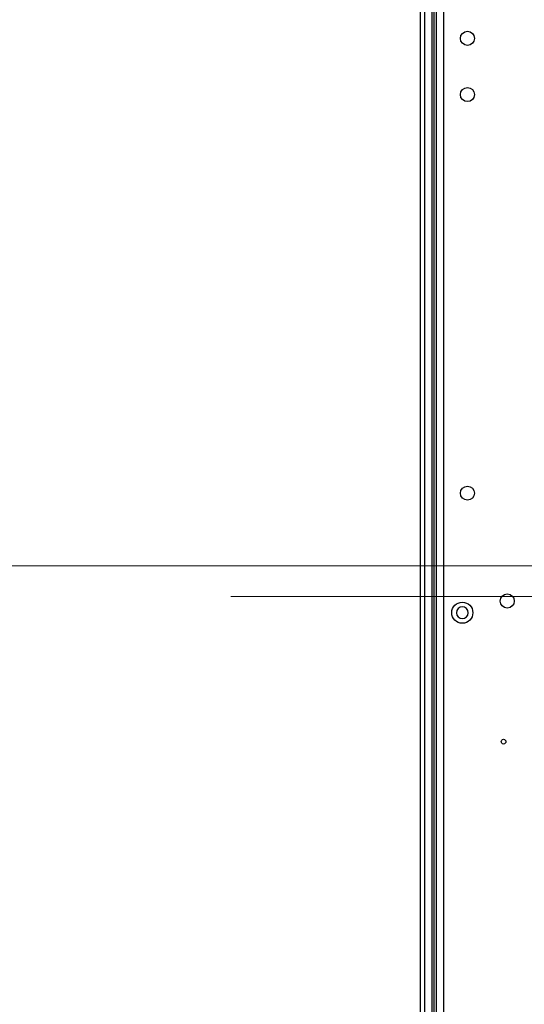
# Model space of a CAD drawing. Header units: millimetres. Extents: x 0 to 1118, y 0 to 864.
# Tile 67 of 256: x 664 to 682, y 397 to 432. Entities that reach past the tile are written whole.
import ezdxf

# ---------------------------------------------------------------- set-up
doc = ezdxf.new("R2010")
doc.units = ezdxf.units.MM
doc.linetypes.add('CENTERX2', pattern=[20.32, 12.7, -2.54, 2.54, -2.54])
doc.styles.add('SLDTEXTSTYLE5', font='TXT', dxfattribs={"width": 0.75})
doc.dimstyles.new('SLDDIMSTYLE3', dxfattribs={"dimtxt": 4.7625, "dimasz": 3.556, "dimexe": 0, "dimexo": 0.0625, "dimgap": 1.190625, "dimtad": 1, "dimlfac": 6, "dimrnd": 1e-09, "dimzin": 4, "dimdsep": 46, "dimtxsty": 'SLDTEXTSTYLE5', "dimsah": 1, "dimcen": 0.09, "dimadec": 0, "dimazin": 1, "dimtfac": 1, "dimtofl": 0, "dimtmove": 0, "dimatfit": 3, "dimfxl": 1, "dimfrac": 2, "dimtolj": 1, "dimtzin": 12, "dimarcsym": 0})

# ---------------------------------------------------------------- blocks, each defined once
blk = doc.blocks.new('_D_13')
at = {"color": 7, "linetype": 'Continuous', "lineweight": 0}
for p, q in [((778.402, 479.528), (660.831, 479.528)), ((661.831, 479.528), (661.831, 412.861)), ((778.402, 412.861), (660.831, 412.861))]:
    blk.add_line(p, q, dxfattribs=at)
at = {"color": 7, "linetype": 'Continuous', "lineweight": 18}
for points in [[(661.831, 479.528), (661.45, 475.972), (662.212, 475.972)], [(661.831, 412.861), (662.212, 416.417), (661.45, 416.417)]]:
    blk.add_solid(points, dxfattribs=at)
at = {"color": 7, "linetype": 'Continuous', "lineweight": 18, "insert": (655.692, 438.982), "char_height": 4.7625, "attachment_point": 1, "rotation": 90, "style": 'SLDTEXTSTYLE5'}
blk.add_mtext('400.00', dxfattribs=at)
blk = doc.blocks.new('_D_14')
at = {"color": 7, "linetype": 'Continuous', "lineweight": 0}
for p, q in [((778.402, 412.861), (660.749, 412.861)), ((661.749, 412.861), (661.749, 346.194)), ((778.402, 346.194), (660.749, 346.194))]:
    blk.add_line(p, q, dxfattribs=at)
at = {"color": 7, "linetype": 'Continuous', "lineweight": 18}
for points in [[(661.749, 412.861), (661.368, 409.305), (662.13, 409.305)], [(661.749, 346.194), (662.13, 349.75), (661.368, 349.75)]]:
    blk.add_solid(points, dxfattribs=at)
at = {"color": 7, "linetype": 'Continuous', "lineweight": 18, "insert": (655.609, 370.83), "char_height": 4.7625, "attachment_point": 1, "rotation": 90, "style": 'SLDTEXTSTYLE5'}
blk.add_mtext('400.00', dxfattribs=at)

msp = doc.modelspace()

# ---------------------------------------------------------------- linework, layer by layer
at = {"color": 7, "linetype": 'Continuous', "lineweight": 25}
for p, q in [((677.8309, 513.636), (677.8309, 309.911)), ((677.9976, 309.911), (677.9976, 513.636)), ((678.3349, 358.5908), (678.3349, 463.7978)), ((678.4182, 358.6238), (678.4182, 463.7648))]:
    msp.add_line(p, q, dxfattribs=at)
at = {"color": 8, "linetype": 'Continuous', "lineweight": 25}
for p, q in [((678.2516, 463.8507), (678.2516, 358.5379)), ((678.6682, 463.7443), (678.6682, 358.6443))]:
    msp.add_line(p, q, dxfattribs=at)
at = {"color": 7, "linetype": 'CENTERX2', "lineweight": 18}
msp.add_line((671.1013, 411.7735), (1054.8684, 411.7735), dxfattribs=at)
at = {"color": 7, "linetype": 'Continuous', "lineweight": 25}
for centre, radius in [((679.5182, 431.611), 0.25), ((679.5182, 429.611), 0.25), ((679.5182, 415.4443), 0.25), ((680.9349, 411.611), 0.25), ((679.3349, 411.1943), 0.375), ((680.8016, 406.611), 0.0833)]:
    msp.add_circle(centre, radius, dxfattribs=at)
for start, end in [(90, 270), (270, 90)]:
    msp.add_arc((679.3349, 411.1943), 0.2083, start, end, dxfattribs=at)

# ---------------------------------------------------------------- dimensions: what is measured, and where the dimension line sits
at = {"color": 7, "linetype": 'Continuous', "lineweight": 18}
for base, p1, p2, picture, middle in [((661.8309, 412.861), (779.4016, 479.5276), (779.4016, 412.861), '_D_13', (661.8309, 448.6568)), ((661.7486, 346.1943), (779.4016, 412.861), (779.4016, 346.1943), '_D_14', (661.7486, 380.5051))]:
    dim = msp.add_linear_dim(base=base, p1=p1, p2=p2, angle=90, dimstyle='SLDDIMSTYLE3', dxfattribs=at)
    dim.commit()
    dim.dimension.update_dxf_attribs({"geometry": picture, "text_midpoint": middle, "dimtype": 160})

doc.saveas('drawing.dxf')
